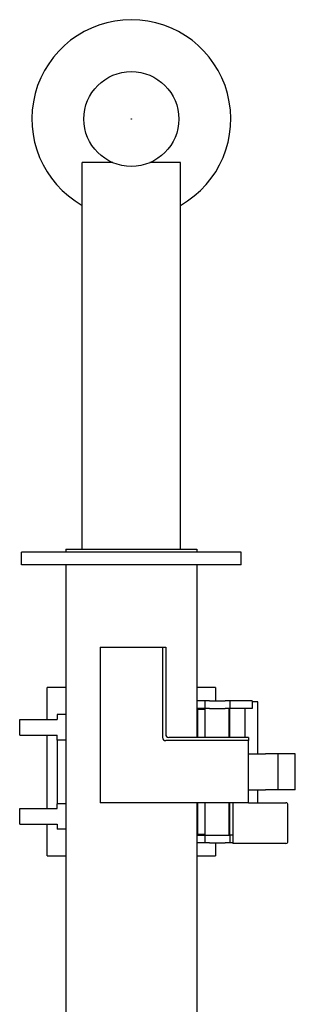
# Model space of a CAD drawing. Extents: x -4168 to 80734, y 199 to 57500.
# Tile 47 of 71: x 6713 to 7595, y 51773 to 54932. Entities that reach past the tile are written whole.
import ezdxf

# ---------------------------------------------------------------- set-up
doc = ezdxf.new("R2010")
doc.units = 0
doc.header["$PDMODE"] = 35
doc.layers.get('0').update_dxf_attribs({"linetype": 'CONTINUOUS'})

msp = doc.modelspace()

# ---------------------------------------------------------------- linework, layer by layer
at = {"color": 130, "linetype": 'Continuous'}
for p, q in [((6912.54, 53233.28), (6912.54, 54473.28)), ((7010.59, 54473.28), (6912.54, 54473.28)), ((7227.54, 54473.28), (7129.5, 54473.28)), ((7227.54, 53233.28), (7227.54, 54473.28)), ((6718.04, 53183.28), (6718.04, 53223.28)), ((6768.04, 53223.28), (6718.04, 53223.28)), ((7372.04, 53223.28), (6768.04, 53223.28)), ((6860.04, 53233.28), (6860.04, 53223.28)), ((6860.04, 53233.28), (7280.04, 53233.28)), ((7280.04, 53233.28), (7280.04, 53223.28)), ((7422.04, 53223.28), (7372.04, 53223.28)), ((7422.04, 53183.28), (7422.04, 53223.28)), ((6768.04, 53183.28), (6718.04, 53183.28)), ((7372.04, 53183.28), (6768.04, 53183.28)), ((6860.04, 53183.28), (6860.04, 51523.28)), ((7280.04, 53183.28), (7280.04, 52629.28)), ((7422.04, 53183.28), (7372.04, 53183.28)), ((6970.04, 52919.28), (7170.04, 52919.28)), ((6970.04, 52919.28), (6970.04, 52419.28)), ((7170.04, 52919.28), (7170.04, 52629.28)), ((7170.04, 52919.28), (7180.04, 52919.28)), ((7180.04, 52919.28), (7180.04, 52639.28)), ((6800.04, 52687.28), (6800.04, 52789.28)), ((6860.04, 52789.28), (6800.04, 52789.28)), ((7340.04, 52789.28), (7280.04, 52789.28)), ((7340.04, 52789.28), (7340.04, 52747.28)), ((7305.04, 52747.28), (7280.04, 52747.28)), ((7305.04, 52722.28), (7280.04, 52722.28)), ((7306.89, 52719.28), (7280.04, 52719.28)), ((7282.54, 52629.28), (7282.54, 52719.28)), ((7320.04, 52747.28), (7305.04, 52747.28)), ((7305.04, 52747.28), (7305.04, 52722.28)), ((7320.04, 52722.28), (7305.04, 52722.28)), ((7306.89, 52629.28), (7306.89, 52722.28)), ((7320.04, 52747.28), (7370.04, 52747.28)), ((7320.04, 52722.28), (7370.04, 52722.28)), ((7385.04, 52747.28), (7370.04, 52747.28)), ((7385.04, 52722.28), (7370.04, 52722.28)), ((7383.19, 52629.28), (7383.19, 52722.28)), ((7385.04, 52747.28), (7385.04, 52722.28)), ((7392.37, 52747.28), (7385.04, 52747.28)), ((7385.04, 52629.28), (7385.04, 52722.28)), ((7392.37, 52722.28), (7385.04, 52722.28)), ((7449.72, 52747.28), (7392.37, 52747.28)), ((7449.72, 52722.28), (7392.37, 52722.28)), ((7435.04, 52629.28), (7435.04, 52722.28)), ((7457.04, 52747.28), (7449.72, 52747.28)), ((7457.04, 52722.28), (7449.72, 52722.28)), ((7457.04, 52747.28), (7457.04, 52722.28)), ((7475.04, 52743.58), (7457.04, 52743.58)), ((7475.04, 52577.28), (7475.04, 52743.58)), ((6712.54, 52636.28), (6712.54, 52687.28)), ((6712.54, 52687.28), (6832.54, 52687.28)), ((6860.04, 52703.28), (6832.54, 52703.28)), ((6832.54, 52703.28), (6832.54, 52687.28)), ((6712.54, 52636.28), (6832.54, 52636.28)), ((6800.04, 52401.28), (6800.04, 52636.28)), ((6832.54, 52620.28), (6832.54, 52636.28)), ((7445.04, 52629.28), (7190.04, 52629.28)), ((7445.04, 52629.28), (7445.04, 52619.28)), ((6832.54, 52620.28), (6832.54, 52416.28)), ((6860.04, 52620.28), (6832.54, 52620.28)), ((7445.04, 52619.28), (7180.04, 52619.28)), ((7445.04, 52419.28), (7445.04, 52619.28)), ((7445.04, 52577.28), (7499.34, 52577.28)), ((7560.04, 52577.28), (7499.34, 52577.28)), ((7540.04, 52461.28), (7540.04, 52577.28)), ((7595.04, 52577.28), (7560.04, 52577.28)), ((7595.04, 52461.28), (7595.04, 52577.28)), ((7445.04, 52461.28), (7499.34, 52461.28)), ((7475.04, 52419.88), (7475.04, 52461.28)), ((7560.04, 52461.28), (7499.34, 52461.28)), ((7595.04, 52461.28), (7560.04, 52461.28)), ((6712.54, 52351.28), (6712.54, 52401.28)), ((6712.54, 52401.28), (6832.54, 52401.28)), ((6832.54, 52401.28), (6832.54, 52416.28)), ((6860.04, 52416.28), (6832.54, 52416.28)), ((7445.04, 52419.28), (6970.04, 52419.28)), ((7280.04, 52419.28), (7280.04, 51523.28)), ((7282.54, 52319.28), (7282.54, 52419.28)), ((7306.89, 52316.28), (7306.89, 52419.28)), ((7383.19, 52316.28), (7383.19, 52419.28)), ((7385.04, 52316.28), (7385.04, 52419.28)), ((7395.04, 52419.28), (7395.04, 52289.68)), ((7445.04, 52419.88), (7565.04, 52419.88)), ((7571.64, 52296.28), (7571.64, 52413.28)), ((6712.54, 52351.28), (6832.54, 52351.28)), ((6800.04, 52249.28), (6800.04, 52351.28)), ((6832.54, 52351.28), (6832.54, 52335.28)), ((6860.04, 52335.28), (6832.54, 52335.28)), ((7282.54, 52319.28), (7280.04, 52319.28)), ((7280.04, 52316.28), (7305.04, 52316.28)), ((7282.54, 52319.28), (7306.89, 52319.28)), ((7305.04, 52316.28), (7305.04, 52291.28)), ((7305.04, 52316.28), (7385.04, 52316.28)), ((7395.04, 52316.28), (7385.04, 52316.28)), ((7385.04, 52316.28), (7385.04, 52291.28)), ((7305.04, 52291.28), (7280.04, 52291.28)), ((7320.04, 52291.28), (7305.04, 52291.28)), ((7320.04, 52291.28), (7370.04, 52291.28)), ((7340.04, 52291.28), (7340.04, 52249.28)), ((7385.04, 52291.28), (7370.04, 52291.28)), ((7392.37, 52291.28), (7385.04, 52291.28)), ((7395.04, 52291.28), (7392.37, 52291.28)), ((7565.04, 52289.68), (7395.04, 52289.68)), ((6800.04, 52249.28), (6860.04, 52249.28)), ((7280.04, 52249.28), (7340.04, 52249.28))]:
    msp.add_line(p, q, dxfattribs=at)
msp.add_circle((7070.04, 54613.28), 152.1, dxfattribs=at)
for centre, radius, start, end in [((7070.04, 54613.28), 318.6, 299.62692, 240.37308), ((7180.04, 52629.28), 10, 180, 270), ((7190.04, 52639.28), 10, 180, 270), ((7565.04, 52413.28), 6.6, 0, 90), ((7565.04, 52296.28), 6.6, 270, 0)]:
    msp.add_arc(centre, radius, start, end, dxfattribs=at)
at = {"color": 20, "linetype": 'Continuous'}
msp.add_point((7070.04, 54613.28), dxfattribs=at)

doc.saveas('drawing.dxf')
